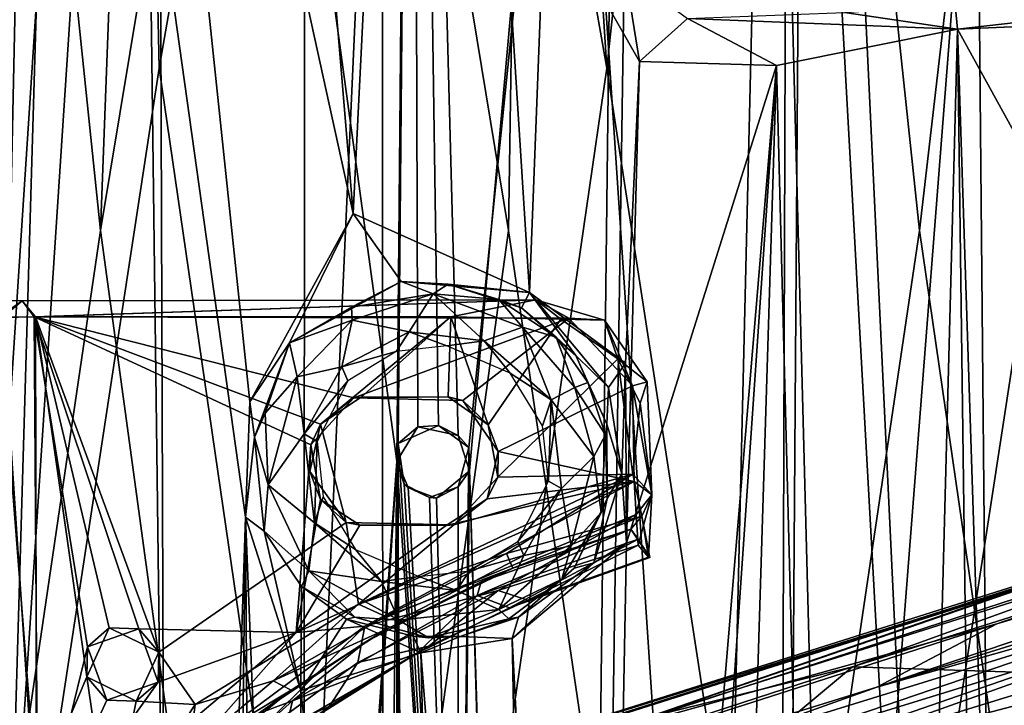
# Model space of a CAD drawing. Header units: millimetres. Extents: x -320 to 320, y -487 to 330.
# Tile 92 of 188: x 36 to 105, y 47 to 95. Entities that reach past the tile are written whole.
import ezdxf

# ---------------------------------------------------------------- set-up
doc = ezdxf.new("R2010")
doc.units = ezdxf.units.MM
doc.layers.add('Layer 01', color=7, linetype='Continuous', true_color=0x000000)

msp = doc.modelspace()

# ---------------------------------------------------------------- linework, layer by layer
at = {"layer": 'Layer 01'}
for points in [[(22.437, 193.538, 339.339), (43.839, 192.722, 339.92), (30.593, -9.741, 339.543), (15.263, 91.25, 339.243)], [(46.017, 91.25, 340.032), (30.593, -9.741, 339.543), (43.839, 192.722, 339.92)], [(61.474, 179.902, 340.718), (46.017, 91.25, 340.032), (43.839, 192.722, 339.92)], [(77.054, 91.25, 341.633), (61.474, 179.902, 340.718), (70.72, 190.361, 341.222)], [(77.054, 91.25, 341.633), (70.72, 190.361, 341.222), (87.489, 187.989, 342.34)], [(92.723, -10.504, 342.754), (77.054, 91.25, 341.633), (87.489, 187.989, 342.34)], [(92.723, -10.504, 342.754), (87.489, 187.989, 342.34), (107.936, 184.549, 343.996)], [(43.078, 155.839, 322.899), (50.63, 187.232, 323.195), (59.484, 81.164, 323.599)], [(59.484, 81.164, 323.599), (50.63, 187.232, 323.195), (64.696, 186.037, 323.867)], [(44.323, 185.926, 327.951), (48.599, -148.924, 328.105), (29.441, -211.766, 327.513), (37.379, 158.574, 327.721)], [(29.658, -59.781, 339.516), (47.022, -154.921, 340.06), (45.817, 185.772, 340.01)], [(45.817, 185.772, 340.01), (37.11, 158.509, 339.722), (29.658, -59.781, 339.516)], [(44.323, 185.926, 327.951), (63.667, 184.197, 328.823), (48.599, -148.924, 328.105)], [(45.817, 185.772, 340.01), (47.022, -154.921, 340.06), (62.493, 64.001, 340.77)], [(63.595, 184.247, 340.833), (45.817, 185.772, 340.01), (62.493, 64.001, 340.77)], [(64.696, 186.037, 323.867), (71.712, 75.694, 324.263), (59.484, 81.164, 323.599)], [(64.696, 186.037, 323.867), (72.775, 103.243, 324.332), (71.712, 75.694, 324.263)], [(108.345, 91.25, 344.068), (92.723, -10.504, 342.754), (107.936, 184.549, 343.996)], [(48.599, -148.924, 328.105), (63.667, 184.197, 328.823), (62.589, 65.222, 328.768)], [(62.493, 64.001, 340.77), (63.964, 66.382, 340.86), (63.595, 184.247, 340.833)], [(62.589, 65.222, 328.768), (63.667, 184.197, 328.823), (65.391, 66.48, 328.92)], [(67.533, 63.333, 341.05), (78.256, 182.516, 341.706), (63.595, 184.247, 340.833), (66.764, 65.772, 341.012)], [(66.764, 65.772, 341.012), (63.595, 184.247, 340.833), (63.964, 66.382, 340.86)], [(67.498, 64.948, 329.028), (65.391, 66.48, 328.92), (63.667, 184.197, 328.823), (79.54, 182.382, 329.766)], [(67.498, 64.948, 329.028), (79.54, 182.382, 329.766), (74.417, -159.48, 329.442)], [(74.176, -159.957, 341.451), (78.256, 182.516, 341.706), (67.533, 63.333, 341.05)], [(88.164, -206.112, 342.404), (90.944, 180.665, 342.614), (78.256, 182.516, 341.706), (74.176, -159.957, 341.451)], [(79.54, 182.382, 329.766), (89.666, 162.123, 330.481), (88.441, -204.73, 330.392), (74.417, -159.48, 329.442)], [(88.164, -206.112, 342.404), (104.829, -111.279, 343.753), (90.944, 180.665, 342.614)], [(90.944, 180.665, 342.614), (104.829, -111.279, 343.753), (106.481, 177.746, 343.9)], [(46.017, 91.25, 340.032), (61.474, 179.902, 340.718), (61.565, -15.495, 340.735)], [(61.565, -15.495, 340.735), (61.474, 179.902, 340.718), (77.054, 91.25, 341.633)], [(89.666, 162.123, 330.481), (102.113, 178.64, 331.474), (104.825, -111.281, 331.706)], [(102.113, 178.64, 331.474), (118.573, 174.837, 332.987), (104.825, -111.281, 331.706)], [(41.961, 80, 389.915), (45.629, 177.448, 390.041), (32.972, 166.319, 389.61)], [(41.961, 80, 389.915), (56.152, 165.628, 390.515), (45.629, 177.448, 390.041)], [(56.152, 165.628, 390.515), (70.248, 80, 391.303), (71.698, 174.707, 391.37)], [(70.248, 80, 391.303), (84.464, -16.379, 392.268), (71.698, 174.707, 391.37)], [(84.464, -16.379, 392.268), (88.976, 172.175, 392.599), (71.698, 174.707, 391.37)], [(84.464, -16.379, 392.268), (98.758, 80, 393.413), (88.976, 172.175, 392.599)], [(98.758, 80, 393.413), (108.965, 168.147, 394.323), (88.976, 172.175, 392.599)], [(113.09, -18.999, 394.744), (108.965, 168.147, 394.323), (98.758, 80, 393.413)], [(27.887, -15.607, 389.488), (41.961, 80, 389.915), (32.972, 166.319, 389.61)], [(56.036, -23.071, 390.521), (56.152, 165.628, 390.515), (41.961, 80, 389.915)], [(70.248, 80, 391.303), (56.152, 165.628, 390.515), (56.036, -23.071, 390.521)], [(104.825, -111.281, 331.706), (88.441, -204.73, 330.392), (89.666, 162.123, 330.481)], [(37.379, 158.574, 327.721), (29.441, -211.766, 327.513), (34.745, 157.527, 327.647)], [(37.11, 158.509, 339.722), (34.35, 157.416, 339.639), (29.658, -59.781, 339.516)], [(52.004, 60.114, 323.259), (39.166, 151.829, 322.779), (43.078, 155.839, 322.899), (52.306, 68.121, 323.271)], [(43.078, 155.839, 322.899), (59.484, 81.164, 323.599), (52.306, 68.121, 323.271)], [(30.238, -151.754, 322.509), (29.241, 15.348, 322.495), (39.166, 151.829, 322.779)], [(29.241, 15.348, 322.495), (35.385, 145.392, 322.66), (39.166, 151.829, 322.779)], [(45.103, -151.83, 322.981), (30.238, -151.754, 322.509), (39.166, 151.829, 322.779), (52.004, 60.114, 323.259)], [(78.368, 70.804, 324.678), (71.712, 75.694, 324.263), (72.775, 103.243, 324.332), (79.339, 91.697, 324.738)], [(79.339, 91.697, 324.738), (72.775, 103.243, 324.332), (78.34, 97.878, 324.636)], [(79.339, 91.697, 324.738), (78.34, 97.878, 324.636), (82.662, 94.694, 324.909)], [(93.544, 95.112, 325.503), (101.231, 95.633, 325.768), (101.374, 93.953, 326.391)], [(101.374, 93.953, 326.391), (101.231, 95.633, 325.768), (111.765, 95.124, 327.111)], [(93.544, 95.112, 325.503), (101.374, 93.953, 326.391), (82.662, 94.694, 324.909)], [(111.765, 95.124, 327.111), (112.18, 94.421, 327.345), (101.374, 93.953, 326.391)], [(82.662, 94.694, 324.909), (88.834, 91.441, 325.399), (79.339, 91.697, 324.738)], [(88.834, 91.441, 325.399), (82.662, 94.694, 324.909), (101.374, 93.953, 326.391)], [(108.553, 80.931, 327.017), (101.374, 93.953, 326.391), (112.18, 94.421, 327.345)], [(88.834, 91.441, 325.399), (101.374, 93.953, 326.391), (95.036, -146.295, 325.875)], [(101.374, 93.953, 326.391), (104.621, -150.013, 326.669), (95.036, -146.295, 325.875)], [(101.374, 93.953, 326.391), (108.553, 80.931, 327.017), (109.213, -146.624, 327.076)], [(101.374, 93.953, 326.391), (109.213, -146.624, 327.076), (104.621, -150.013, 326.669)], [(78.425, 58.334, 324.683), (78.368, 70.804, 324.678), (79.339, 91.697, 324.738)], [(78.425, 58.334, 324.683), (79.339, 91.697, 324.738), (88.834, 91.441, 325.399)], [(61.565, -15.495, 340.735), (30.593, -9.741, 339.543), (46.017, 91.25, 340.032)], [(92.723, -10.504, 342.754), (61.565, -15.495, 340.735), (77.054, 91.25, 341.633)], [(76.191, -59.005, 324.543), (88.834, 91.441, 325.399), (78.052, -64.758, 324.66)], [(76.191, -59.005, 324.543), (78.425, 58.334, 324.683), (88.834, 91.441, 325.399)], [(88.834, 91.441, 325.399), (81.469, -146.613, 324.881), (78.052, -64.758, 324.66)], [(88.834, 91.441, 325.399), (95.036, -146.295, 325.875), (81.469, -146.613, 324.881)], [(124.077, -11.5, 345.605), (92.723, -10.504, 342.754), (108.345, 91.25, 344.068)], [(193.53, 82.41, 96.868), (104.111, 52.719, 123.133), (147.367, 65.731, 118.954)], [(104.111, 52.719, 123.133), (193.53, 82.41, 96.868), (172.195, 76.255, 96.194)], [(59.484, 81.164, 323.599), (55.056, 72.208, 323.283), (52.306, 68.121, 323.271)], [(55.056, 72.208, 323.283), (59.484, 81.164, 323.599), (62.815, 76.464, 323.704)], [(59.484, 81.164, 323.599), (71.712, 75.694, 324.263), (62.815, 76.464, 323.704)], [(27.887, -15.607, 389.488), (56.036, -23.071, 390.521), (41.961, 80, 389.915)], [(56.036, -23.071, 390.521), (84.464, -16.379, 392.268), (70.248, 80, 391.303)], [(84.464, -16.379, 392.268), (113.09, -18.999, 394.744), (98.758, 80, 393.413)], [(55.056, 72.208, 323.283), (62.815, 76.464, 323.704), (59.349, 74.685, 322.118)], [(62.815, 76.464, 323.704), (65.025, 75.614, 321.266), (59.349, 74.685, 322.118)], [(71.712, 75.694, 324.263), (66.057, 76.283, 323.47), (62.815, 76.464, 323.704)], [(62.815, 76.464, 323.704), (66.057, 76.283, 323.47), (65.025, 75.614, 321.266)], [(66.057, 76.283, 323.47), (69.574, 75.22, 322.1), (65.025, 75.614, 321.266)], [(66.057, 76.283, 323.47), (71.712, 75.694, 324.263), (71.145, 74.633, 323.934)], [(69.574, 75.22, 322.1), (66.057, 76.283, 323.47), (71.145, 74.633, 323.934)], [(108.161, 56.036, 104.556), (76.195, 44.971, 118.767), (172.195, 76.255, 96.194)], [(76.195, 44.971, 118.767), (104.111, 52.719, 123.133), (172.195, 76.255, 96.194)], [(28.96, 75.18, 315.254), (35.156, 73.974, 318.271), (36.529, 75.125, 317.247)], [(34.895, 73.983, 315.59), (28.96, 75.18, 315.254), (36.529, 75.125, 317.247)], [(34.895, 73.983, 315.59), (36.529, 75.125, 317.247), (37.458, 74.004, 316.002)], [(36.529, 75.125, 317.247), (35.156, 73.974, 318.271), (37.364, 73.998, 318.501)], [(72.146, 75.182, 317.244), (36.529, 75.125, 317.247), (37.364, 73.998, 318.501)], [(36.529, 75.125, 317.247), (72.146, 75.182, 317.244), (37.458, 74.004, 316.002)], [(72.146, 75.182, 317.244), (37.364, 73.998, 318.501), (74.426, 73.905, 318.502)], [(72.146, 75.182, 317.244), (66.25, 74, 315.999), (37.458, 74.004, 316.002)], [(59.349, 74.685, 322.118), (65.025, 75.614, 321.266), (59.4, 73.768, 321.145)], [(59.4, 73.768, 321.145), (65.025, 75.614, 321.266), (63.361, 72.963, 321.142)], [(65.025, 75.614, 321.266), (68.56, 72.336, 321.145), (63.361, 72.963, 321.142)], [(69.574, 75.22, 322.1), (71.226, 73.291, 321.14), (65.025, 75.614, 321.266)], [(71.226, 73.291, 321.14), (68.56, 72.336, 321.145), (65.025, 75.614, 321.266)], [(72.146, 75.182, 317.244), (73.884, 73.853, 315.998), (66.25, 74, 315.999)], [(69.574, 75.22, 322.1), (71.145, 74.633, 323.934), (73.545, 72.61, 322.076)], [(69.574, 75.22, 322.1), (73.545, 72.61, 322.076), (71.226, 73.291, 321.14)], [(71.145, 74.633, 323.934), (71.712, 75.694, 324.263), (74.918, 71.321, 324.12)], [(71.712, 75.694, 324.263), (78.368, 70.804, 324.678), (77.181, 69.114, 324.606)], [(71.712, 75.694, 324.263), (77.181, 69.114, 324.606), (74.918, 71.321, 324.12)], [(76.904, 73.77, 317.339), (72.146, 75.182, 317.244), (74.426, 73.905, 318.502)], [(73.884, 73.853, 315.998), (72.146, 75.182, 317.244), (76.904, 73.77, 317.339)], [(59.4, 73.768, 321.145), (55.056, 72.208, 323.283), (59.349, 74.685, 322.118)], [(71.145, 74.633, 323.934), (74.918, 71.321, 324.12), (73.545, 72.61, 322.076)], [(37.519, 40.803, 316), (34.176, -62.23, 315.387), (34.895, 73.983, 315.59)], [(37.607, 37.019, 318.502), (35.156, 73.974, 318.271), (34.182, 33.076, 317.988)], [(37.519, 40.803, 316), (34.895, 73.983, 315.59), (37.458, 74.004, 316.002)], [(35.156, 73.974, 318.271), (37.607, 37.019, 318.502), (37.364, 73.998, 318.501)], [(37.364, 73.998, 318.501), (44.608, 52.383, 318.503), (55.531, 52.121, 318.504), (56.529, 65.141, 318.496)], [(41.053, 51.143, 318.5), (37.364, 73.998, 318.501), (37.607, 37.019, 318.502)], [(37.364, 73.998, 318.501), (41.053, 51.143, 318.5), (44.608, 52.383, 318.503)], [(74.426, 73.905, 318.502), (37.364, 73.998, 318.501), (59.531, 68.405, 318.493)], [(56.529, 65.141, 318.496), (59.531, 68.405, 318.493), (37.364, 73.998, 318.501)], [(40.999, 49.049, 316.002), (37.458, 74.004, 316.002), (42.563, 52.453, 315.986)], [(37.458, 74.004, 316.002), (40.999, 49.049, 316.002), (37.519, 40.803, 316)], [(37.458, 74.004, 316.002), (46.006, 50.77, 316), (42.563, 52.453, 315.986)], [(37.458, 74.004, 316.002), (57.211, 66.574, 315.999), (58.994, 59.745, 315.996), (46.006, 50.77, 316)], [(66.25, 74, 315.999), (57.211, 66.574, 315.999), (37.458, 74.004, 316.002)], [(59.4, 73.768, 321.145), (55.584, 69.86, 321.145), (55.056, 72.208, 323.283)], [(55.584, 69.86, 321.145), (59.4, 73.768, 321.145), (58.687, 70.536, 321.147)], [(66.25, 74, 315.999), (60.023, 68.445, 316.006), (57.211, 66.574, 315.999)], [(58.687, 70.536, 321.147), (59.4, 73.768, 321.145), (63.361, 72.963, 321.142)], [(74.426, 73.905, 318.502), (59.531, 68.405, 318.493), (67.077, 68.215, 318.5)], [(66.25, 74, 315.999), (66.07, 68.474, 316.006), (60.023, 68.445, 316.006)], [(66.25, 74, 315.999), (68.837, 66.526, 316), (66.07, 68.474, 316.006)], [(66.25, 74, 315.999), (73.884, 73.853, 315.998), (68.837, 66.526, 316)], [(74.426, 73.905, 318.502), (67.077, 68.215, 318.5), (69.523, 64.668, 318.499), (78.851, 69.224, 318.5)], [(69.496, 62.895, 316.004), (68.837, 66.526, 316), (73.884, 73.853, 315.998), (77.818, 71.094, 316)], [(77.818, 71.094, 316), (73.884, 73.853, 315.998), (76.904, 73.77, 317.339)], [(74.426, 73.905, 318.502), (78.851, 69.224, 318.5), (76.904, 73.77, 317.339)], [(76.904, 73.77, 317.339), (78.851, 69.224, 318.5), (79.867, 69.496, 317.312)], [(77.818, 71.094, 316), (76.904, 73.77, 317.339), (79.867, 69.496, 317.312)], [(68.56, 72.336, 321.145), (71.226, 73.291, 321.14), (73.206, 68.26, 321.147)], [(73.545, 72.61, 322.076), (74.856, 69.12, 321.146), (71.226, 73.291, 321.14)], [(73.206, 68.26, 321.147), (71.226, 73.291, 321.14), (74.856, 69.12, 321.146)], [(62.459, 71.601, 322.113), (58.687, 70.536, 321.147), (63.361, 72.963, 321.142)], [(65.963, 72, 322.114), (62.459, 71.601, 322.113), (63.361, 72.963, 321.142)], [(65.963, 72, 322.114), (63.361, 72.963, 321.142), (68.56, 72.336, 321.145)], [(73.545, 72.61, 322.076), (74.918, 71.321, 324.12), (75.747, 69.45, 322.094)], [(75.747, 69.45, 322.094), (74.856, 69.12, 321.146), (73.545, 72.61, 322.076)], [(52.306, 68.121, 323.271), (55.056, 72.208, 323.283), (52.627, 65.659, 323.014)], [(53.373, 67.34, 322.092), (52.627, 65.659, 323.014), (55.056, 72.208, 323.283)], [(55.584, 69.86, 321.145), (53.373, 67.34, 322.092), (55.056, 72.208, 323.283)], [(70.365, 70.109, 322.114), (65.963, 72, 322.114), (68.56, 72.336, 321.145)], [(70.365, 70.109, 322.114), (68.56, 72.336, 321.145), (73.206, 68.26, 321.147)], [(62.459, 71.601, 322.113), (59.115, 69.561, 322.116), (58.687, 70.536, 321.147)], [(77.818, 71.094, 316), (78.878, 63.098, 315.995), (69.496, 62.895, 316.004)], [(74.918, 71.321, 324.12), (77.181, 69.114, 324.606), (77.061, 66.574, 324.341)], [(75.747, 69.45, 322.094), (74.918, 71.321, 324.12), (77.061, 66.574, 324.341)], [(79.867, 69.496, 317.312), (79.382, 68.026, 316.172), (77.818, 71.094, 316)], [(78.878, 63.098, 315.995), (77.818, 71.094, 316), (79.382, 68.026, 316.172)], [(58.687, 70.536, 321.147), (56.08, 65.903, 321.144), (55.584, 69.86, 321.145)], [(59.115, 69.561, 322.116), (56.08, 65.903, 321.144), (58.687, 70.536, 321.147)], [(77.181, 69.114, 324.606), (78.368, 70.804, 324.678), (78.116, 63.117, 324.666)], [(78.368, 70.804, 324.678), (78.425, 58.334, 324.683), (78.116, 63.117, 324.666)], [(53.373, 67.34, 322.092), (55.584, 69.86, 321.145), (53.577, 62.368, 321.186)], [(55.584, 69.86, 321.145), (56.08, 65.903, 321.144), (53.577, 62.368, 321.186)], [(72.609, 66.461, 322.113), (70.365, 70.109, 322.114), (73.206, 68.26, 321.147)], [(59.115, 69.561, 322.116), (56.986, 65.377, 322.113), (56.08, 65.903, 321.144)], [(78.851, 69.224, 318.5), (69.523, 64.668, 318.499), (78.957, 62.595, 318.505)], [(76.16, 64.329, 321.144), (73.206, 68.26, 321.147), (74.856, 69.12, 321.146)], [(75.747, 69.45, 322.094), (76.978, 65.828, 322.083), (74.856, 69.12, 321.146)], [(76.978, 65.828, 322.083), (76.16, 64.329, 321.144), (74.856, 69.12, 321.146)], [(75.747, 69.45, 322.094), (77.061, 66.574, 324.341), (76.978, 65.828, 322.083)], [(77.181, 69.114, 324.606), (78.116, 63.117, 324.666), (77.061, 66.574, 324.341)], [(78.851, 69.224, 318.5), (80.196, 61.681, 317.245), (79.867, 69.496, 317.312)], [(78.851, 69.224, 318.5), (78.957, 62.595, 318.505), (80.196, 61.681, 317.245)], [(79.382, 68.026, 316.172), (79.867, 69.496, 317.312), (80.196, 61.681, 317.245)], [(59.531, 68.405, 318.493), (56.529, 65.141, 318.496), (57.211, 66.574, 315.999)], [(59.531, 68.405, 318.493), (57.211, 66.574, 315.999), (60.023, 68.445, 316.006)], [(66.07, 68.474, 316.006), (67.077, 68.215, 318.5), (59.531, 68.405, 318.493)], [(60.023, 68.445, 316.006), (66.07, 68.474, 316.006), (59.531, 68.405, 318.493)], [(66.07, 68.474, 316.006), (68.837, 66.526, 316), (67.077, 68.215, 318.5)], [(121.294, 55.558, 133.612), (160.256, 68.373, 123.491), (95.787, 48.338, 136.314)], [(147.367, 65.731, 118.954), (95.787, 48.338, 136.314), (160.256, 68.373, 123.491)], [(52.627, 65.659, 323.014), (52.004, 60.114, 323.259), (52.306, 68.121, 323.271)], [(67.077, 68.215, 318.5), (68.837, 66.526, 316), (69.523, 64.668, 318.499)], [(73.206, 68.26, 321.147), (73.014, 62.625, 322.113), (72.609, 66.461, 322.113)], [(73.206, 68.26, 321.147), (73.92, 62.099, 321.144), (73.014, 62.625, 322.113)], [(73.92, 62.099, 321.144), (73.206, 68.26, 321.147), (76.16, 64.329, 321.144)], [(78.878, 63.098, 315.995), (79.382, 68.026, 316.172), (80.196, 61.681, 317.245)], [(52.627, 65.659, 323.014), (53.373, 67.34, 322.092), (53.577, 62.368, 321.186)], [(58.994, 59.745, 315.996), (57.211, 66.574, 315.999), (56.476, 63.289, 316.002)], [(56.529, 65.141, 318.496), (56.476, 63.289, 316.002), (57.211, 66.574, 315.999)], [(62.589, 65.222, 328.768), (63.964, 66.382, 340.86), (62.493, 64.001, 340.77)], [(65.391, 66.48, 328.92), (63.964, 66.382, 340.86), (62.589, 65.222, 328.768)], [(63.964, 66.382, 340.86), (65.391, 66.48, 328.92), (66.764, 65.772, 341.012)], [(66.764, 65.772, 341.012), (65.391, 66.48, 328.92), (67.498, 64.948, 329.028)], [(68.837, 66.526, 316), (69.496, 62.895, 316.004), (69.523, 64.668, 318.499)], [(76.978, 65.828, 322.083), (77.061, 66.574, 324.341), (77.096, 61.406, 324.257)], [(77.061, 66.574, 324.341), (78.116, 63.117, 324.666), (77.096, 61.406, 324.257)], [(53.306, 59.15, 323.207), (52.004, 60.114, 323.259), (52.627, 65.659, 323.014)], [(53.306, 59.15, 323.207), (52.627, 65.659, 323.014), (53.577, 62.368, 321.186)], [(56.792, 59.738, 321.145), (53.577, 62.368, 321.186), (56.08, 65.903, 321.144)], [(56.792, 59.738, 321.145), (56.08, 65.903, 321.144), (56.986, 65.377, 322.113)], [(66.764, 65.772, 341.012), (67.498, 64.948, 329.028), (67.533, 63.333, 341.05)], [(76.671, 60.439, 322.14), (76.16, 64.329, 321.144), (76.978, 65.828, 322.083)], [(76.671, 60.439, 322.14), (76.978, 65.828, 322.083), (77.096, 61.406, 324.257)], [(104.111, 52.719, 123.133), (95.787, 48.338, 136.314), (147.367, 65.731, 118.954)], [(62.591, -64.775, 328.769), (48.599, -148.924, 328.105), (62.589, 65.222, 328.768)], [(55.531, 52.121, 318.504), (57.207, 61.351, 318.498), (56.529, 65.141, 318.496)], [(56.529, 65.141, 318.496), (57.207, 61.351, 318.498), (56.476, 63.289, 316.002)], [(56.792, 59.738, 321.145), (56.986, 65.377, 322.113), (57.39, 61.541, 322.113)], [(62.493, 64.001, 340.77), (63.016, 62.408, 328.794), (62.589, 65.222, 328.768)], [(62.589, 65.222, 328.768), (66.79, -0.097, 328.996), (62.591, -64.775, 328.769)], [(62.589, 65.222, 328.768), (63.016, 62.408, 328.794), (66.79, -0.097, 328.996)], [(66.79, -0.097, 328.996), (66.764, 62.228, 328.993), (67.498, 64.948, 329.028)], [(67.498, 64.948, 329.028), (66.764, 62.228, 328.993), (67.533, 63.333, 341.05)], [(74.417, -159.48, 329.442), (66.79, -0.097, 328.996), (67.498, 64.948, 329.028)], [(68.762, 61.398, 318.502), (78.957, 62.595, 318.505), (69.523, 64.668, 318.499)], [(68.762, 61.398, 318.502), (69.523, 64.668, 318.499), (69.496, 62.895, 316.004)], [(76.16, 64.329, 321.144), (74.585, 58.132, 321.139), (73.92, 62.099, 321.144)], [(76.671, 60.439, 322.14), (74.585, 58.132, 321.139), (76.16, 64.329, 321.144)], [(47.022, -154.921, 340.06), (59.53, -214.018, 340.635), (62.493, 64.001, 340.77)], [(62.5, -65.996, 340.781), (62.493, 64.001, 340.77), (59.53, -214.018, 340.635)], [(132.49, 63.901, 99.94), (62.297, 41.759, 105.726), (108.161, 56.036, 104.556)], [(62.297, 41.759, 105.726), (132.49, 63.901, 99.94), (62.3, 41.437, 104.513)], [(62.3, 41.437, 104.513), (132.49, 63.901, 99.94), (108.141, 55.974, 101.062)], [(66.815, -0.364, 341.016), (62.493, 64.001, 340.77), (63.963, -63.618, 340.858)], [(63.963, -63.618, 340.858), (62.493, 64.001, 340.77), (62.5, -65.996, 340.781)], [(66.815, -0.364, 341.016), (63.286, 62.178, 340.822), (62.493, 64.001, 340.77)], [(62.493, 64.001, 340.77), (63.286, 62.178, 340.822), (63.016, 62.408, 328.794)], [(58.994, 59.745, 315.996), (56.476, 63.289, 316.002), (57.207, 61.351, 318.498)], [(66.462, 59.592, 316.035), (78.878, 63.098, 315.995), (59.842, 54.083, 315.985)], [(78.878, 63.098, 315.995), (70.108, 57.612, 315.407), (59.842, 54.083, 315.985)], [(66.815, -0.364, 341.016), (67.533, 63.333, 341.05), (65.263, 61.443, 340.927)], [(65.263, 61.443, 340.927), (67.533, 63.333, 341.05), (66.764, 62.228, 328.993)], [(78.878, 63.098, 315.995), (66.462, 59.592, 316.035), (69.496, 62.895, 316.004)], [(69.496, 62.895, 316.004), (66.462, 59.592, 316.035), (68.762, 61.398, 318.502)], [(66.815, -0.364, 341.016), (74.176, -159.957, 341.451), (67.533, 63.333, 341.05)], [(79.489, 60.186, 315.146), (70.108, 57.612, 315.407), (78.878, 63.098, 315.995)], [(76.156, 56.962, 324.517), (78.116, 63.117, 324.666), (78.425, 58.334, 324.683)], [(76.156, 56.962, 324.517), (77.096, 61.406, 324.257), (78.116, 63.117, 324.666)], [(79.489, 60.186, 315.146), (78.878, 63.098, 315.995), (80.196, 61.681, 317.245)], [(53.306, 59.15, 323.207), (53.577, 62.368, 321.186), (56.395, 56.411, 321.223)], [(56.792, 59.738, 321.145), (56.395, 56.411, 321.223), (53.577, 62.368, 321.186)], [(78.957, 62.595, 318.505), (65.913, 59.534, 318.496), (55.531, 52.121, 318.504)], [(78.957, 62.595, 318.505), (55.531, 52.121, 318.504), (60.292, 52.558, 318.139)], [(79.093, 60.314, 318.178), (78.957, 62.595, 318.505), (60.292, 52.558, 318.139)], [(66.79, -0.097, 328.996), (63.016, 62.408, 328.794), (64.768, 61.477, 328.885)], [(63.016, 62.408, 328.794), (63.286, 62.178, 340.822), (64.768, 61.477, 328.885)], [(65.263, 61.443, 340.927), (63.286, 62.178, 340.822), (66.815, -0.364, 341.016)], [(65.263, 61.443, 340.927), (64.768, 61.477, 328.885), (63.286, 62.178, 340.822)], [(66.764, 62.228, 328.993), (66.79, -0.097, 328.996), (64.768, 61.477, 328.885)], [(65.263, 61.443, 340.927), (66.764, 62.228, 328.993), (64.768, 61.477, 328.885)], [(65.913, 59.534, 318.496), (78.957, 62.595, 318.505), (68.762, 61.398, 318.502)], [(70.886, 58.44, 322.116), (73.014, 62.625, 322.113), (73.92, 62.099, 321.144)], [(80.196, 61.681, 317.245), (78.957, 62.595, 318.505), (79.093, 60.314, 318.178)], [(57.39, 61.541, 322.113), (59.634, 57.892, 322.114), (56.792, 59.738, 321.145)], [(70.886, 58.44, 322.116), (73.92, 62.099, 321.144), (71.314, 57.465, 321.146)], [(73.92, 62.099, 321.144), (74.585, 58.132, 321.139), (71.314, 57.465, 321.146)], [(80.196, 61.681, 317.245), (79.093, 60.314, 318.178), (79.236, 58.187, 316.893)], [(80.196, 61.681, 317.245), (79.236, 58.187, 316.893), (79.964, 57.347, 314.801)], [(79.964, 57.347, 314.801), (79.489, 60.186, 315.146), (80.196, 61.681, 317.245)], [(57.207, 61.351, 318.498), (55.531, 52.121, 318.504), (59.945, 59.557, 318.497)], [(58.994, 59.745, 315.996), (57.207, 61.351, 318.498), (59.945, 59.557, 318.497)], [(66.462, 59.592, 316.035), (65.913, 59.534, 318.496), (68.762, 61.398, 318.502)], [(76.156, 56.962, 324.517), (74.795, 56.592, 324.063), (77.096, 61.406, 324.257)], [(77.096, 61.406, 324.257), (74.795, 56.592, 324.063), (76.671, 60.439, 322.14)], [(45.103, -151.83, 322.981), (52.004, 60.114, 323.259), (50.329, -73.645, 323.191)], [(52.004, 60.114, 323.259), (52.807, -62.112, 323.3), (50.329, -73.645, 323.191)], [(52.004, 60.114, 323.259), (55.854, 48.1, 323.434), (56.486, -52.799, 323.458)], [(52.004, 60.114, 323.259), (56.486, -52.799, 323.458), (52.807, -62.112, 323.3)], [(55.854, 48.1, 323.434), (52.004, 60.114, 323.259), (53.306, 59.15, 323.207)], [(60.292, 52.558, 318.139), (69.538, 55.028, 317.069), (79.093, 60.314, 318.178)], [(79.093, 60.314, 318.178), (69.538, 55.028, 317.069), (79.236, 58.187, 316.893)], [(70.108, 57.612, 315.407), (79.489, 60.186, 315.146), (70.555, 56.591, 313.54)], [(78.722, 59.29, 312.771), (70.555, 56.591, 313.54), (79.489, 60.186, 315.146)], [(76.671, 60.439, 322.14), (74.795, 56.592, 324.063), (73.943, 55.835, 322.095)], [(74.585, 58.132, 321.139), (76.671, 60.439, 322.14), (73.943, 55.835, 322.095)], [(79.489, 60.186, 315.146), (80.056, 57.316, 312.353), (78.722, 59.29, 312.771)], [(79.964, 57.347, 314.801), (80.056, 57.316, 312.353), (79.489, 60.186, 315.146)], [(58.994, 59.745, 315.996), (59.842, 54.083, 315.985), (48.53, 47.142, 316.005), (46.006, 50.77, 316)], [(65.913, 59.534, 318.496), (59.945, 59.557, 318.497), (55.531, 52.121, 318.504)], [(56.792, 59.738, 321.145), (61.439, 55.665, 321.145), (56.395, 56.411, 321.223)], [(59.634, 57.892, 322.114), (61.439, 55.665, 321.145), (56.792, 59.738, 321.145)], [(66.462, 59.592, 316.035), (59.842, 54.083, 315.985), (58.994, 59.745, 315.996)], [(59.945, 59.557, 318.497), (66.462, 59.592, 316.035), (58.994, 59.745, 315.996)], [(59.945, 59.557, 318.497), (65.913, 59.534, 318.496), (66.462, 59.592, 316.035)], [(55.897, 55.325, 323.381), (55.854, 48.1, 323.434), (53.306, 59.15, 323.207)], [(56.395, 56.411, 321.223), (55.897, 55.325, 323.381), (53.306, 59.15, 323.207)], [(68.076, 54.693, 309.621), (78.722, 59.29, 312.771), (79.231, 58.598, 311.843)], [(68.076, 54.693, 309.621), (68.347, 55.629, 310.574), (78.722, 59.29, 312.771)], [(78.722, 59.29, 312.771), (68.347, 55.629, 310.574), (70.555, 56.591, 313.54)], [(80.056, 57.316, 312.353), (79.231, 58.598, 311.843), (78.722, 59.29, 312.771)], [(67.542, 56.399, 322.113), (70.886, 58.44, 322.116), (71.314, 57.465, 321.146)], [(79.231, 58.598, 311.843), (70.326, 53.834, 310.165), (68.076, 54.693, 309.621)], [(69.538, 55.028, 317.069), (71.593, 54.371, 314.865), (79.236, 58.187, 316.893)], [(73.943, 55.835, 322.095), (69.574, 53.726, 321.147), (74.585, 58.132, 321.139)], [(74.585, 58.132, 321.139), (69.574, 53.726, 321.147), (71.314, 57.465, 321.146)], [(80.056, 57.316, 312.353), (70.326, 53.834, 310.165), (79.231, 58.598, 311.843)], [(70.501, 51.712, 324.196), (78.425, 58.334, 324.683), (76.191, -59.005, 324.543)], [(70.501, 51.712, 324.196), (76.156, 56.962, 324.517), (78.425, 58.334, 324.683)], [(79.236, 58.187, 316.893), (71.593, 54.371, 314.865), (79.964, 57.347, 314.801)], [(59.634, 57.892, 322.114), (64.037, 56, 322.114), (61.439, 55.665, 321.145)], [(59.842, 54.083, 315.985), (70.108, 57.612, 315.407), (61.724, 53.245, 315.104)], [(61.724, 53.245, 315.104), (70.108, 57.612, 315.407), (70.555, 56.591, 313.54)], [(69.574, 53.726, 321.147), (66.64, 55.037, 321.141), (71.314, 57.465, 321.146)], [(67.542, 56.399, 322.113), (71.314, 57.465, 321.146), (66.64, 55.037, 321.141)], [(79.979, 46.257, 102.607), (108.141, 55.974, 101.062), (116.325, 57.767, 99.521)], [(116.325, 57.767, 99.521), (94.106, 49.738, 101.273), (79.979, 46.257, 102.607)], [(94.106, 49.738, 101.273), (120.001, 57.904, 98.86), (106.109, 49.349, 100.314)], [(116.325, 57.767, 99.521), (120.001, 57.904, 98.86), (94.106, 49.738, 101.273)], [(70.326, 53.834, 310.165), (80.056, 57.316, 312.353), (71.593, 54.371, 314.865)], [(76.156, 56.962, 324.517), (70.501, 51.712, 324.196), (70.951, 53.197, 323.88)], [(76.156, 56.962, 324.517), (70.951, 53.197, 323.88), (74.795, 56.592, 324.063)], [(79.964, 57.347, 314.801), (71.593, 54.371, 314.865), (80.056, 57.316, 312.353)], [(55.897, 55.325, 323.381), (56.395, 56.411, 321.223), (59.581, 53.18, 322.11)], [(56.395, 56.411, 321.223), (61.439, 55.665, 321.145), (62.643, 52.98, 321.138)], [(59.581, 53.18, 322.11), (56.395, 56.411, 321.223), (62.643, 52.98, 321.138)], [(64.037, 56, 322.114), (66.64, 55.037, 321.141), (61.439, 55.665, 321.145)], [(70.555, 56.591, 313.54), (61.823, 52.375, 313.566), (61.724, 53.245, 315.104)], [(70.555, 56.591, 313.54), (68.347, 55.629, 310.574), (61.823, 52.375, 313.566)], [(108.161, 56.036, 104.556), (62.159, 41.476, 109.667), (76.195, 44.971, 118.767)], [(108.161, 56.036, 104.556), (62.297, 41.759, 105.726), (62.159, 41.476, 109.667)], [(64.037, 56, 322.114), (67.542, 56.399, 322.113), (66.64, 55.037, 321.141)], [(70.951, 53.197, 323.88), (73.943, 55.835, 322.095), (74.795, 56.592, 324.063)], [(55.27, 47.382, 305.184), (60.354, 51.491, 308.331), (68.347, 55.629, 310.574), (68.076, 54.693, 309.621)], [(55.854, 48.1, 323.434), (55.897, 55.325, 323.381), (59.002, 53.04, 323.508)], [(55.897, 55.325, 323.381), (59.581, 53.18, 322.11), (59.002, 53.04, 323.508)], [(68.347, 55.629, 310.574), (60.354, 51.491, 308.331), (61.823, 52.375, 313.566)], [(62.643, 52.98, 321.138), (61.439, 55.665, 321.145), (66.64, 55.037, 321.141)], [(79.979, 46.257, 102.607), (62.3, 41.437, 104.513), (108.141, 55.974, 101.062)], [(73.943, 55.835, 322.095), (70.26, 53.066, 322.109), (69.574, 53.726, 321.147)], [(73.943, 55.835, 322.095), (70.951, 53.197, 323.88), (70.26, 53.066, 322.109)], [(81.804, 43.352, 140.8), (84.419, 42.997, 141.997), (121.294, 55.558, 133.612)], [(121.294, 55.558, 133.612), (95.787, 48.338, 136.314), (81.804, 43.352, 140.8)], [(121.294, 55.558, 133.612), (84.419, 42.997, 141.997), (122.114, 54.623, 135.014)], [(122.114, 54.623, 135.014), (88.106, 42.517, 142.611), (130.196, 55.456, 134.595)], [(130.196, 55.456, 134.595), (88.106, 42.517, 142.611), (116.128, 49.881, 137.871)], [(68.076, 54.693, 309.621), (63.904, 50.695, 308.315), (55.27, 47.382, 305.184)], [(59.791, 50.047, 317.078), (64.715, 51.179, 314.846), (69.538, 55.028, 317.069)], [(60.292, 52.558, 318.139), (59.791, 50.047, 317.078), (69.538, 55.028, 317.069)], [(62.643, 52.98, 321.138), (66.64, 55.037, 321.141), (69.574, 53.726, 321.147)], [(63.904, 50.695, 308.315), (68.076, 54.693, 309.621), (70.326, 53.834, 310.165)], [(69.538, 55.028, 317.069), (64.715, 51.179, 314.846), (71.593, 54.371, 314.865)], [(84.419, 42.997, 141.997), (88.106, 42.517, 142.611), (122.114, 54.623, 135.014)], [(53.938, 48.774, 315.494), (48.53, 47.142, 316.005), (59.842, 54.083, 315.985)], [(59.842, 54.083, 315.985), (61.724, 53.245, 315.104), (53.938, 48.774, 315.494)], [(63.904, 50.695, 308.315), (70.326, 53.834, 310.165), (71.593, 54.371, 314.865), (64.715, 51.179, 314.846)], [(64.707, 51.763, 322.134), (62.643, 52.98, 321.138), (69.574, 53.726, 321.147)], [(70.26, 53.066, 322.109), (64.707, 51.763, 322.134), (69.574, 53.726, 321.147)], [(52.991, 35.05, 143.419), (95.787, 48.338, 136.314), (104.111, 52.719, 123.133), (53.418, 36.464, 134.327)], [(53.418, 36.464, 134.327), (104.111, 52.719, 123.133), (76.195, 44.971, 118.767)], [(53.938, 48.774, 315.494), (61.724, 53.245, 315.104), (61.823, 52.375, 313.566)], [(64.175, 50.718, 323.842), (55.854, 48.1, 323.434), (59.002, 53.04, 323.508)], [(64.707, 51.763, 322.134), (63.634, 51.88, 323.224), (59.002, 53.04, 323.508), (59.581, 53.18, 322.11)], [(59.002, 53.04, 323.508), (63.634, 51.88, 323.224), (64.175, 50.718, 323.842)], [(64.707, 51.763, 322.134), (59.581, 53.18, 322.11), (62.643, 52.98, 321.138)], [(66.898, 51.844, 323.73), (64.707, 51.763, 322.134), (70.26, 53.066, 322.109)], [(70.951, 53.197, 323.88), (70.501, 51.712, 324.196), (66.898, 51.844, 323.73)], [(70.951, 53.197, 323.88), (66.898, 51.844, 323.73), (70.26, 53.066, 322.109)], [(37.607, 37.019, 318.502), (55.531, 52.121, 318.504), (45.952, 48.688, 318.503)], [(37.607, 37.019, 318.502), (47.521, 43.072, 318.342), (55.531, 52.121, 318.504)], [(40.999, 49.049, 316.002), (42.563, 52.453, 315.986), (41.053, 51.143, 318.5)], [(41.053, 51.143, 318.5), (42.563, 52.453, 315.986), (44.608, 52.383, 318.503)], [(42.563, 52.453, 315.986), (46.006, 50.77, 316), (44.608, 52.383, 318.503)], [(44.608, 52.383, 318.503), (45.952, 48.688, 318.503), (55.531, 52.121, 318.504)], [(45.952, 48.688, 318.503), (44.608, 52.383, 318.503), (46.006, 50.77, 316)], [(47.521, 43.072, 318.342), (51.91, 44.301, 317.057), (60.292, 52.558, 318.139)], [(47.521, 43.072, 318.342), (60.292, 52.558, 318.139), (55.531, 52.121, 318.504)], [(60.292, 52.558, 318.139), (51.91, 44.301, 317.057), (59.791, 50.047, 317.078)], [(53.938, 48.774, 315.494), (61.823, 52.375, 313.566), (55.17, 48.133, 313.633)], [(61.823, 52.375, 313.566), (60.354, 51.491, 308.331), (55.17, 48.133, 313.633)], [(55.27, 47.382, 305.184), (52.899, 46.509, 305.138), (60.354, 51.491, 308.331)], [(60.354, 51.491, 308.331), (52.899, 46.509, 305.138), (55.17, 48.133, 313.633)], [(64.175, 50.718, 323.842), (63.634, 51.88, 323.224), (66.898, 51.844, 323.73)], [(64.707, 51.763, 322.134), (66.898, 51.844, 323.73), (63.634, 51.88, 323.224)], [(70.501, 51.712, 324.196), (64.175, 50.718, 323.842), (66.898, 51.844, 323.73)], [(72.549, -55.057, 324.317), (64.175, 50.718, 323.842), (70.501, 51.712, 324.196)], [(72.549, -55.057, 324.317), (70.501, 51.712, 324.196), (76.191, -59.005, 324.543)], [(37.607, 37.019, 318.502), (42.392, 47.443, 318.517), (41.053, 51.143, 318.5)], [(41.053, 51.143, 318.5), (42.392, 47.443, 318.517), (40.999, 49.049, 316.002)], [(44.434, 47.372, 315.975), (46.006, 50.77, 316), (48.53, 47.142, 316.005)], [(46.006, 50.77, 316), (44.434, 47.372, 315.975), (45.952, 48.688, 318.503)], [(56.925, 46.334, 306.347), (54.8, 45.416, 304.479), (63.904, 50.695, 308.315)], [(54.8, 45.416, 304.479), (55.27, 47.382, 305.184), (63.904, 50.695, 308.315)], [(55.854, 48.1, 323.434), (64.175, 50.718, 323.842), (66.801, -52.983, 323.979)], [(57.823, 47.019, 314.716), (56.925, 46.334, 306.347), (63.904, 50.695, 308.315), (64.715, 51.179, 314.846)], [(59.791, 50.047, 317.078), (57.823, 47.019, 314.716), (64.715, 51.179, 314.846)], [(72.549, -55.057, 324.317), (66.801, -52.983, 323.979), (64.175, 50.718, 323.842)], [(51.91, 44.301, 317.057), (57.823, 47.019, 314.716), (59.791, 50.047, 317.078)], [(116.128, 49.881, 137.871), (88.106, 42.517, 142.611), (89.199, 41.243, 142.969)], [(116.128, 49.881, 137.871), (89.199, 41.243, 142.969), (111.878, 43.134, 139.957)], [(63.605, 39.827, 103.419), (94.106, 49.738, 101.273), (84.755, 41.968, 102.11)], [(94.106, 49.738, 101.273), (63.605, 39.827, 103.419), (79.979, 46.257, 102.607)], [(84.755, 41.968, 102.11), (94.106, 49.738, 101.273), (106.109, 49.349, 100.314)], [(100.703, 17.862, 101.547), (84.755, 41.968, 102.11), (106.109, 49.349, 100.314), (125.418, 25.92, 99.31)], [(40.999, 49.049, 316.002), (42.592, 38.124, 315.99), (37.519, 40.803, 316)], [(37.607, 37.019, 318.502), (45.952, 48.688, 318.503), (42.392, 47.443, 318.517)], [(40.999, 49.049, 316.002), (44.434, 47.372, 315.975), (42.592, 38.124, 315.99)], [(44.434, 47.372, 315.975), (40.999, 49.049, 316.002), (42.392, 47.443, 318.517)], [(45.952, 48.688, 318.503), (44.434, 47.372, 315.975), (42.392, 47.443, 318.517)], [(48.107, 43.878, 315.512), (53.938, 48.774, 315.494), (55.17, 48.133, 313.633)], [(48.53, 47.142, 316.005), (53.938, 48.774, 315.494), (48.107, 43.878, 315.512)], [(48.107, 43.878, 315.512), (55.17, 48.133, 313.633), (50.565, 44.439, 313.535)], [(50.565, 44.439, 313.535), (55.17, 48.133, 313.633), (52.899, 46.509, 305.138)], [(95.787, 48.338, 136.314), (52.991, 35.05, 143.419), (81.804, 43.352, 140.8)], [(55.854, 48.1, 323.434), (66.801, -52.983, 323.979), (56.486, -52.799, 323.458)], [(48.53, 47.142, 316.005), (42.592, 38.124, 315.99), (44.434, 47.372, 315.975)], [(48.53, 47.142, 316.005), (48.107, 43.878, 315.512), (42.592, 38.124, 315.99)], [(54.8, 45.416, 304.479), (48.515, 41.307, 300.548), (55.27, 47.382, 305.184)], [(55.27, 47.382, 305.184), (48.515, 41.307, 300.548), (52.899, 46.509, 305.138)]]:
    msp.add_3dface(points, dxfattribs=at)

doc.saveas('drawing.dxf')
